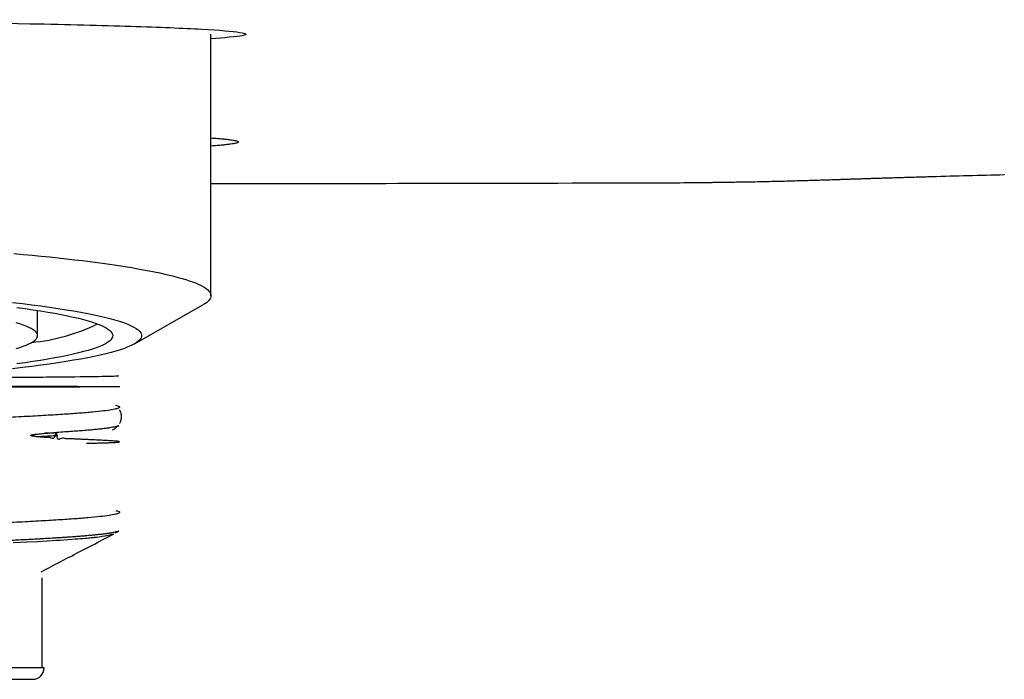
# Model space of a CAD drawing. Header units: millimetres. Extents: x 8 to 885, y 12 to 392.
# Tile 20 of 36: x 407 to 424, y 329 to 340. Entities that reach past the tile are written whole.
import ezdxf

# ---------------------------------------------------------------- set-up
doc = ezdxf.new("R2010")
doc.units = ezdxf.units.MM

msp = doc.modelspace()

# ---------------------------------------------------------------- linework, layer by layer
at = {"color": 7, "linetype": 'Continuous', "lineweight": 30}
for p, q in [((410.637, 335.361), (410.637, 339.884)), ((424.362, 337.457), (424.362, 337.451)), ((417.897, 337.315), (417.897, 337.316)), ((407.637, 334.671), (407.637, 335.108)), ((409.313, 334.528), (410.499, 335.203)), ((409.011, 333.097), (409.04, 333.112)), ((407.969, 332.994), (407.914, 332.991)), ((408.986, 331.261), (409.04, 331.289)), ((407.717, 328.925), (407.717, 330.479)), ((407.752, 328.922), (389.523, 328.922)), ((407.717, 328.922), (407.717, 328.925)), ((389.72, 328.725), (407.555, 328.725))]:
    msp.add_line(p, q, dxfattribs=at)
at = {"color": 7, "linetype": 'Continuous', "lineweight": 30, "flags": 128}
for points in [[(407.226, 336.092), (407.387, 336.077), (407.544, 336.062), (407.698, 336.047), (407.848, 336.032), (407.995, 336.016), (408.138, 336), (408.278, 335.984), (408.414, 335.968), (408.547, 335.951), (408.676, 335.934), (408.801, 335.917), (408.923, 335.9), (409.04, 335.883), (409.154, 335.865), (409.264, 335.847), (409.369, 335.829), (409.471, 335.811), (409.569, 335.793), (409.662, 335.774), (409.752, 335.755), (409.837, 335.737), (409.918, 335.718), (409.995, 335.699), (410.068, 335.679), (410.137, 335.66), (410.201, 335.641), (410.261, 335.621), (410.316, 335.602), (410.367, 335.582), (410.414, 335.562), (410.456, 335.542), (410.494, 335.522), (410.528, 335.502), (410.557, 335.482), (410.581, 335.462), (410.602, 335.442), (410.617, 335.422), (410.628, 335.402), (410.635, 335.381), (410.637, 335.361), (410.635, 335.341), (410.628, 335.321), (410.617, 335.301), (410.602, 335.28), (410.581, 335.26), (410.557, 335.24), (410.528, 335.22), (410.499, 335.203)], [(407.206, 335.244), (407.375, 335.224), (407.538, 335.204), (407.695, 335.184), (407.846, 335.163), (407.99, 335.142), (408.129, 335.12), (408.26, 335.098), (408.385, 335.076), (408.504, 335.054), (408.615, 335.031), (408.72, 335.008), (408.818, 334.985), (408.909, 334.962), (408.993, 334.938), (409.069, 334.915), (409.139, 334.891), (409.201, 334.867), (409.257, 334.843), (409.304, 334.818), (409.345, 334.794), (409.378, 334.769), (409.404, 334.745), (409.423, 334.72), (409.434, 334.696), (409.437, 334.671), (409.434, 334.646), (409.423, 334.622), (409.404, 334.597), (409.378, 334.573), (409.345, 334.548), (409.304, 334.524), (409.257, 334.499), (409.201, 334.475), (409.139, 334.451), (409.069, 334.427), (408.993, 334.404), (408.909, 334.38), (408.818, 334.357), (408.72, 334.334), (408.615, 334.311), (408.504, 334.288), (408.385, 334.266), (408.26, 334.244), (408.129, 334.222), (407.99, 334.2), (407.846, 334.179), (407.695, 334.158), (407.538, 334.138), (407.375, 334.118), (407.206, 334.098)], [(407.276, 335.16), (407.42, 335.14), (407.557, 335.12), (407.689, 335.099), (407.815, 335.079), (407.934, 335.057), (408.047, 335.036), (408.153, 335.015), (408.253, 334.993), (408.347, 334.971), (408.433, 334.948), (408.513, 334.926), (408.586, 334.903), (408.653, 334.881), (408.712, 334.858), (408.765, 334.835), (408.811, 334.811), (408.849, 334.788), (408.881, 334.765), (408.906, 334.741), (408.923, 334.718), (408.934, 334.695), (408.937, 334.671), (408.934, 334.648), (408.923, 334.624), (408.906, 334.601), (408.881, 334.577), (408.849, 334.554), (408.811, 334.531), (408.765, 334.507), (408.712, 334.484), (408.653, 334.461), (408.586, 334.439), (408.513, 334.416), (408.433, 334.394), (408.347, 334.371), (408.253, 334.349), (408.153, 334.327), (408.047, 334.306), (407.934, 334.285), (407.815, 334.263), (407.689, 334.243), (407.557, 334.222), (407.42, 334.202), (407.276, 334.182)], [(407.267, 334.448), (407.331, 334.468), (407.389, 334.488), (407.441, 334.508), (407.487, 334.528), (407.527, 334.548), (407.56, 334.569), (407.588, 334.589), (407.61, 334.609), (407.625, 334.63), (407.634, 334.65), (407.637, 334.671), (407.634, 334.692), (407.625, 334.712), (407.61, 334.733), (407.588, 334.753), (407.56, 334.773), (407.527, 334.794), (407.487, 334.814), (407.441, 334.834), (407.389, 334.854), (407.331, 334.874), (407.267, 334.894)], [(408.955, 331.24), (408.954, 331.24), (408.95, 331.238), (408.947, 331.236), (408.944, 331.235), (408.941, 331.234), (408.94, 331.233), (408.94, 331.233), (408.94, 331.233), (408.94, 331.233), (408.94, 331.233), (408.94, 331.233), (408.94, 331.233), (408.94, 331.233), (408.94, 331.233), (408.94, 331.233), (408.906, 331.222), (408.859, 331.211), (408.8, 331.2), (408.754, 331.193), (408.703, 331.187), (408.655, 331.181), (408.633, 331.178), (408.63, 331.178), (408.627, 331.177), (408.624, 331.177), (408.621, 331.177), (408.618, 331.176), (408.615, 331.176), (408.608, 331.175), (408.597, 331.174), (408.583, 331.173), (408.566, 331.171), (408.544, 331.169), (408.519, 331.166), (408.489, 331.163), (408.455, 331.16), (408.419, 331.157), (408.38, 331.154), (408.336, 331.15), (408.287, 331.147), (408.232, 331.143), (408.166, 331.138), (408.092, 331.133), (408.02, 331.128), (408.012, 331.128), (408.003, 331.127), (407.995, 331.127), (407.986, 331.126), (407.977, 331.126), (407.968, 331.125), (407.959, 331.125), (407.801, 331.115), (407.634, 331.106), (407.458, 331.097), (407.338, 331.092), (407.214, 331.086)]]:
    msp.add_lwpolyline(points, dxfattribs=at)
at = {"color": 7, "linetype": 'Continuous', "lineweight": 30}
for centre, radius, start, end in [((407.226, 337.854), 3.315, 275.3538, 295.9135), ((407.555, 328.922), 0.197, 270, 0)]:
    msp.add_arc(centre, radius, start, end, dxfattribs=at)
for points, knots in [([(399.823, 340.137), (401.107, 340.134), (404.01, 340.128), (407.146, 340.079), (409.335, 340.025), (410.569, 339.974), (411.231, 339.918), (411.305, 339.86), (410.857, 339.823), (410.637, 339.804)], [0, 0, 0, 0, 0.1704488, 0.3853988, 0.5096507, 0.6335568, 0.7572535, 0.8810449, 1, 1, 1, 1]), ([(410.637, 338.092), (410.652, 338.09), (410.702, 338.087), (410.777, 338.081), (410.862, 338.073), (410.934, 338.065), (410.995, 338.057), (411.043, 338.048), (411.079, 338.04), (411.102, 338.032), (411.113, 338.024), (411.112, 338.016), (411.097, 338.007), (411.071, 337.999), (411.031, 337.991), (410.978, 337.983), (410.913, 337.975), (410.834, 337.966), (410.744, 337.958), (410.673, 337.953), (410.637, 337.95)], [0, 0, 0, 0, 0.022719, 0.080197, 0.137754, 0.195444, 0.253532, 0.311317, 0.368859, 0.426212, 0.483436, 0.540589, 0.597729, 0.654877, 0.712032, 0.769257, 0.826613, 0.884163, 0.941967, 1, 1, 1, 1]), ([(417.897, 337.314), (418.086, 337.314), (418.464, 337.315), (418.885, 337.318), (419.159, 337.321), (419.27, 337.322), (419.369, 337.324), (419.459, 337.325), (419.558, 337.326), (419.667, 337.328), (419.8, 337.33), (419.958, 337.333), (420.145, 337.336), (420.322, 337.34), (420.487, 337.344), (420.596, 337.347), (420.658, 337.348), (420.672, 337.349), (420.676, 337.349), (420.688, 337.349), (420.712, 337.35), (420.753, 337.351), (420.81, 337.353), (420.882, 337.355), (420.968, 337.357), (421.07, 337.36), (421.186, 337.364), (421.317, 337.368), (421.437, 337.372), (421.534, 337.375), (421.593, 337.377), (421.635, 337.378), (421.67, 337.379), (421.708, 337.381), (421.76, 337.382), (421.827, 337.384), (421.912, 337.387), (422, 337.39), (422.088, 337.393), (422.172, 337.395), (422.25, 337.398), (422.319, 337.4), (422.377, 337.402), (422.426, 337.403), (422.47, 337.405), (422.531, 337.407), (422.611, 337.409), (422.71, 337.412), (422.81, 337.415), (422.91, 337.418), (423.01, 337.421), (423.494, 337.435), (423.945, 337.447), (424.362, 337.457)], [0, 0, 0, 0, 0.08768, 0.175553, 0.195297, 0.214734, 0.227125, 0.241012, 0.256396, 0.273277, 0.291653, 0.317918, 0.346733, 0.378093, 0.400183, 0.423377, 0.428578, 0.429075, 0.429748, 0.430595, 0.434396, 0.44092, 0.449737, 0.460847, 0.474246, 0.489934, 0.507906, 0.528156, 0.550678, 0.563589, 0.573219, 0.577949, 0.583294, 0.589255, 0.595831, 0.607407, 0.620499, 0.635108, 0.648093, 0.661741, 0.673862, 0.684457, 0.693528, 0.701074, 0.707097, 0.714062, 0.728954, 0.744426, 0.759897, 0.775368, 0.790839, 0.80631, 1, 1, 1, 1]), ([(410.637, 337.301), (411.715, 337.302), (414.135, 337.306), (416.554, 337.311), (417.897, 337.314)], [0, 0, 0, 0, 0.445345, 1, 1, 1, 1]), ([(409.004, 333.977), (409.026, 333.974), (409.08, 333.969), (408.738, 333.96), (408.032, 333.951), (406.89, 333.942), (405.957, 333.935), (405.349, 333.932), (405.332, 333.932)], [0, 0, 0, 0, 0.1406985, 0.3449909, 0.5552189, 0.7713808, 0.9934752, 1, 1, 1, 1]), ([(402.956, 333.808), (403.18, 333.808), (404.408, 333.805), (406.255, 333.801), (408.16, 333.795), (408.967, 333.791), (409.098, 333.787), (408.927, 333.785), (408.483, 333.782), (407.771, 333.78), (406.803, 333.777), (405.602, 333.775), (404.19, 333.772), (402.877, 333.771), (402.014, 333.769), (401.718, 333.769)], [0, 0, 0, 0, 0.028337, 0.15482, 0.283572, 0.414591, 0.481165, 0.54831, 0.616027, 0.684316, 0.753178, 0.822611, 0.892616, 0.963193, 1, 1, 1, 1]), ([(408.987, 333.468), (409.01, 333.461), (409.055, 333.448), (409.06, 333.428), (409.019, 333.407), (408.927, 333.387), (408.786, 333.367), (408.596, 333.347), (408.358, 333.327), (408.073, 333.307), (407.743, 333.287), (407.37, 333.267), (406.954, 333.247), (406.499, 333.227), (406.006, 333.206), (405.477, 333.186), (404.916, 333.166), (404.324, 333.146), (403.705, 333.126), (403.062, 333.106), (402.397, 333.086), (401.715, 333.066), (401.018, 333.046), (400.309, 333.026), (399.592, 333.006), (398.871, 332.986), (398.148, 332.966), (397.428, 332.946), (396.714, 332.926), (396.009, 332.906), (395.316, 332.886), (394.64, 332.866), (393.982, 332.846), (393.347, 332.826), (392.738, 332.806), (392.156, 332.786), (391.606, 332.766), (391.09, 332.746), (390.61, 332.725), (390.168, 332.705), (389.767, 332.685), (389.409, 332.665), (389.095, 332.645), (388.827, 332.625), (388.606, 332.605), (388.433, 332.585), (388.309, 332.565), (388.236, 332.545), (388.209, 332.526), (388.23, 332.514), (388.24, 332.509)], [0, 0, 0, 0, 0.020921, 0.041842, 0.062763, 0.083683, 0.104604, 0.125525, 0.146446, 0.167367, 0.188288, 0.209208, 0.230129, 0.25105, 0.271971, 0.292892, 0.313812, 0.334733, 0.355654, 0.376575, 0.397496, 0.418416, 0.439337, 0.460258, 0.481179, 0.502099, 0.523021, 0.543943, 0.564865, 0.585788, 0.60671, 0.627632, 0.648554, 0.669476, 0.690399, 0.711321, 0.732243, 0.753165, 0.774088, 0.79501, 0.815932, 0.836854, 0.857776, 0.878699, 0.899621, 0.920543, 0.941465, 0.962388, 0.98331, 1, 1, 1, 1]), ([(409.053, 333.148), (409.055, 333.151), (409.061, 333.16), (409.068, 333.173), (409.073, 333.186), (409.076, 333.195), (409.08, 333.205), (409.083, 333.217), (409.086, 333.229), (409.087, 333.241), (409.088, 333.251), (409.089, 333.262), (409.089, 333.275), (409.088, 333.29), (409.086, 333.308), (409.081, 333.328), (409.074, 333.347), (409.068, 333.363), (409.061, 333.375), (409.057, 333.384), (409.054, 333.387), (409.054, 333.388)], [0, 0, 0, 0, 0.048195, 0.136993, 0.179472, 0.209835, 0.245369, 0.292853, 0.352392, 0.386731, 0.424148, 0.46468, 0.5085, 0.568883, 0.638302, 0.724404, 0.807913, 0.879212, 0.938447, 0.990817, 1, 1, 1, 1]), ([(409.04, 333.113), (409.034, 333.11), (409.021, 333.104), (408.985, 333.094), (408.94, 333.085), (408.884, 333.075), (408.822, 333.066), (408.75, 333.057), (408.669, 333.049), (408.577, 333.04), (408.476, 333.031), (408.364, 333.022), (408.242, 333.013), (408.111, 333.004), (408.017, 332.998), (407.969, 332.995)], [0, 0, 0, 0, 0.073892, 0.157944, 0.241921, 0.316786, 0.391702, 0.466637, 0.541554, 0.616418, 0.693097, 0.769832, 0.846586, 0.923321, 1, 1, 1, 1]), ([(408.932, 333.041), (408.941, 333.046), (408.957, 333.054), (408.979, 333.067), (408.997, 333.082), (409.009, 333.093), (409.015, 333.099), (409.016, 333.1)], [0, 0, 0, 0, 0.292209, 0.548634, 0.769285, 0.953216, 1, 1, 1, 1]), ([(408.485, 332.809), (408.49, 332.809), (408.528, 332.809), (408.591, 332.811), (408.677, 332.813), (408.757, 332.815), (408.83, 332.817), (408.892, 332.82), (408.943, 332.822), (408.984, 332.824), (409.016, 332.827), (409.038, 332.829), (409.052, 332.831), (409.057, 332.834), (409.054, 332.836), (409.045, 332.839), (409.03, 332.841), (409.008, 332.844), (408.978, 332.846), (408.941, 332.849), (408.898, 332.852), (408.851, 332.855), (408.8, 332.858), (408.745, 332.86), (408.688, 332.863), (408.628, 332.866), (408.563, 332.869), (408.493, 332.872), (408.417, 332.876), (408.341, 332.879), (408.266, 332.882), (408.192, 332.888), (408.117, 332.884), (408.055, 332.913), (407.973, 332.837), (407.976, 333.069), (407.922, 332.854), (407.861, 332.914), (407.805, 332.905), (407.754, 332.911), (407.708, 332.914), (407.669, 332.918), (407.636, 332.921), (407.607, 332.924), (407.582, 332.927), (407.561, 332.93), (407.544, 332.933), (407.532, 332.936), (407.525, 332.939), (407.521, 332.941), (407.52, 332.943), (407.519, 332.943), (407.519, 332.944), (407.519, 332.944), (407.519, 332.945), (407.519, 332.945), (407.52, 332.946), (407.522, 332.948), (407.528, 332.951), (407.538, 332.954), (407.552, 332.957), (407.571, 332.96), (407.594, 332.964), (407.623, 332.967), (407.658, 332.971), (407.699, 332.975), (407.745, 332.979), (407.795, 332.983), (407.85, 332.987), (407.909, 332.991), (407.949, 332.993), (407.969, 332.995)], [0, 0, 0, 0, 0.004377, 0.032988, 0.061134, 0.093707, 0.125634, 0.156915, 0.187549, 0.218075, 0.247932, 0.277118, 0.305633, 0.333479, 0.360175, 0.386224, 0.411627, 0.436383, 0.463825, 0.490426, 0.516186, 0.541106, 0.565184, 0.588015, 0.610034, 0.631242, 0.65164, 0.674865, 0.69694, 0.717867, 0.737643, 0.756271, 0.773749, 0.789669, 0.804498, 0.814406, 0.828819, 0.841468, 0.853026, 0.863495, 0.872873, 0.880186, 0.886664, 0.892309, 0.89712, 0.901098, 0.904245, 0.906563, 0.908058, 0.908505, 0.908658, 0.90877, 0.908814, 0.908855, 0.908896, 0.908941, 0.909053, 0.909206, 0.9103, 0.912207, 0.914941, 0.918505, 0.922902, 0.928132, 0.935129, 0.943216, 0.952393, 0.96266, 0.974016, 0.986463, 1, 1, 1, 1]), ([(407.985, 332.94), (407.977, 332.939), (407.952, 332.937), (407.906, 332.935), (407.847, 332.931), (407.78, 332.927), (407.713, 332.924), (407.666, 332.921), (407.644, 332.92)], [0, 0, 0, 0, 0.075597, 0.240872, 0.420204, 0.613588, 0.82104, 1, 1, 1, 1]), ([(407.836, 332.986), (407.829, 332.986), (407.804, 332.984), (407.776, 332.983), (407.756, 332.981)], [0, 0, 0, 0, 0.264977, 1, 1, 1, 1]), ([(408.99, 331.645), (408.998, 331.643), (409.038, 331.635), (409.059, 331.62), (409.053, 331.6), (408.992, 331.58), (408.883, 331.56), (408.725, 331.539), (408.518, 331.519), (408.263, 331.499), (407.962, 331.479), (407.617, 331.459), (407.228, 331.439), (406.799, 331.418), (406.33, 331.398), (405.824, 331.378), (405.283, 331.358), (404.711, 331.338), (404.109, 331.317), (403.481, 331.297), (402.83, 331.277), (402.159, 331.257), (401.471, 331.237), (400.836, 331.218), (400.261, 331.202), (399.749, 331.188), (399.235, 331.173), (398.736, 331.159), (398.257, 331.146), (397.797, 331.133), (397.223, 331.117), (396.534, 331.097), (395.736, 331.074), (394.949, 331.051), (394.177, 331.028), (393.427, 331.004), (392.704, 330.98), (392.014, 330.956), (391.408, 330.934), (390.88, 330.913), (390.424, 330.893), (390.004, 330.873), (389.621, 330.853), (389.278, 330.833), (388.979, 330.812), (388.726, 330.792), (388.521, 330.771), (388.366, 330.75), (388.262, 330.73), (388.218, 330.708), (388.209, 330.694), (388.232, 330.687), (388.233, 330.686)], [0, 0, 0, 0, 0.005203, 0.026218, 0.047233, 0.068248, 0.089263, 0.110278, 0.131293, 0.152308, 0.173323, 0.194338, 0.215353, 0.236368, 0.257383, 0.278398, 0.299413, 0.320428, 0.341443, 0.362458, 0.383473, 0.404488, 0.425503, 0.446518, 0.46153, 0.476542, 0.491554, 0.506566, 0.520091, 0.53341, 0.54681, 0.570448, 0.594332, 0.618462, 0.642838, 0.66746, 0.692328, 0.717442, 0.742801, 0.763269, 0.783893, 0.804675, 0.825615, 0.846712, 0.867966, 0.889378, 0.910947, 0.932674, 0.954558, 0.9766, 0.998799, 1, 1, 1, 1]), ([(409.04, 331.29), (409.039, 331.289), (409.035, 331.285), (409.013, 331.279), (408.976, 331.269), (408.941, 331.262), (408.914, 331.257), (408.902, 331.255), (408.889, 331.253), (408.875, 331.251), (408.86, 331.249), (408.842, 331.246), (408.809, 331.241), (408.76, 331.235), (408.694, 331.228), (408.625, 331.221), (408.554, 331.214), (408.481, 331.207), (408.407, 331.201), (408.333, 331.195), (408.259, 331.189), (408.186, 331.184), (408.115, 331.179), (408.047, 331.175), (407.981, 331.171), (407.918, 331.167), (407.859, 331.163), (407.803, 331.16), (407.752, 331.157), (407.716, 331.155), (407.695, 331.153), (407.683, 331.153), (407.671, 331.152), (407.659, 331.152), (407.61, 331.149), (407.52, 331.144), (407.389, 331.137), (407.253, 331.131), (407.115, 331.124), (406.969, 331.117), (406.857, 331.112), (406.781, 331.109), (406.744, 331.107), (406.703, 331.106), (406.663, 331.104), (406.623, 331.102), (406.583, 331.1), (406.522, 331.098), (406.441, 331.095), (406.336, 331.09), (406.23, 331.086), (406.125, 331.082), (406.035, 331.078), (405.958, 331.075), (405.895, 331.073), (405.836, 331.071), (405.783, 331.069), (405.736, 331.067), (405.694, 331.065), (405.654, 331.064), (405.61, 331.062), (405.557, 331.06), (405.494, 331.058), (405.422, 331.055), (405.34, 331.052), (405.248, 331.049), (405.148, 331.045), (405.04, 331.041), (404.924, 331.037), (404.798, 331.032), (404.662, 331.028), (404.515, 331.022), (404.358, 331.017), (404.229, 331.012), (404.137, 331.009), (404.088, 331.008), (404.045, 331.006), (404.005, 331.005), (403.925, 331.002), (403.766, 330.997), (403.524, 330.989), (403.239, 330.98), (402.955, 330.971), (402.673, 330.962), (402.396, 330.954), (402.122, 330.946), (401.846, 330.938), (401.563, 330.93), (401.283, 330.922), (401.008, 330.914), (400.813, 330.909), (400.687, 330.905), (400.633, 330.904), (400.577, 330.902), (400.515, 330.901), (400.448, 330.899), (400.378, 330.897), (400.308, 330.895), (400.196, 330.892), (400.043, 330.888), (399.854, 330.883), (399.674, 330.878), (399.505, 330.873), (399.346, 330.869), (399.2, 330.865), (399.067, 330.861), (398.946, 330.858), (398.835, 330.855), (398.733, 330.852), (398.668, 330.85), (398.637, 330.85)], [0, 0, 0, 0, 0.002152, 0.025914, 0.047298, 0.06852, 0.073262, 0.077996, 0.082721, 0.087438, 0.092147, 0.097886, 0.10501, 0.12233, 0.138954, 0.154881, 0.170111, 0.184645, 0.198481, 0.211622, 0.224066, 0.235814, 0.246867, 0.257044, 0.26655, 0.275385, 0.283549, 0.291155, 0.298069, 0.303579, 0.304959, 0.306467, 0.30798, 0.309499, 0.311022, 0.326753, 0.342991, 0.357916, 0.373246, 0.388979, 0.405116, 0.40805, 0.412222, 0.41636, 0.420418, 0.424396, 0.428293, 0.43211, 0.442193, 0.451669, 0.462158, 0.471787, 0.480556, 0.486685, 0.49231, 0.497431, 0.502048, 0.506161, 0.50977, 0.512875, 0.516588, 0.521073, 0.526331, 0.53236, 0.539161, 0.546734, 0.555079, 0.563634, 0.572872, 0.582793, 0.593397, 0.604683, 0.616651, 0.629303, 0.633825, 0.637261, 0.640253, 0.643237, 0.646213, 0.657825, 0.678248, 0.69856, 0.718459, 0.737945, 0.757019, 0.775051, 0.793455, 0.812233, 0.831383, 0.848545, 0.865997, 0.869459, 0.872932, 0.876417, 0.880286, 0.884874, 0.889388, 0.893829, 0.898196, 0.910981, 0.92309, 0.934523, 0.945281, 0.955363, 0.964768, 0.973017, 0.980664, 0.987711, 0.994156, 1, 1, 1, 1]), ([(407.698, 330.584), (407.873, 330.676), (408.29, 330.894), (408.708, 331.111), (408.951, 331.238)], [0, 0, 0, 0, 0.4181603, 1, 1, 1, 1])]:
    msp.add_open_spline(points, degree=3, knots=knots, dxfattribs=at)

doc.saveas('drawing.dxf')
